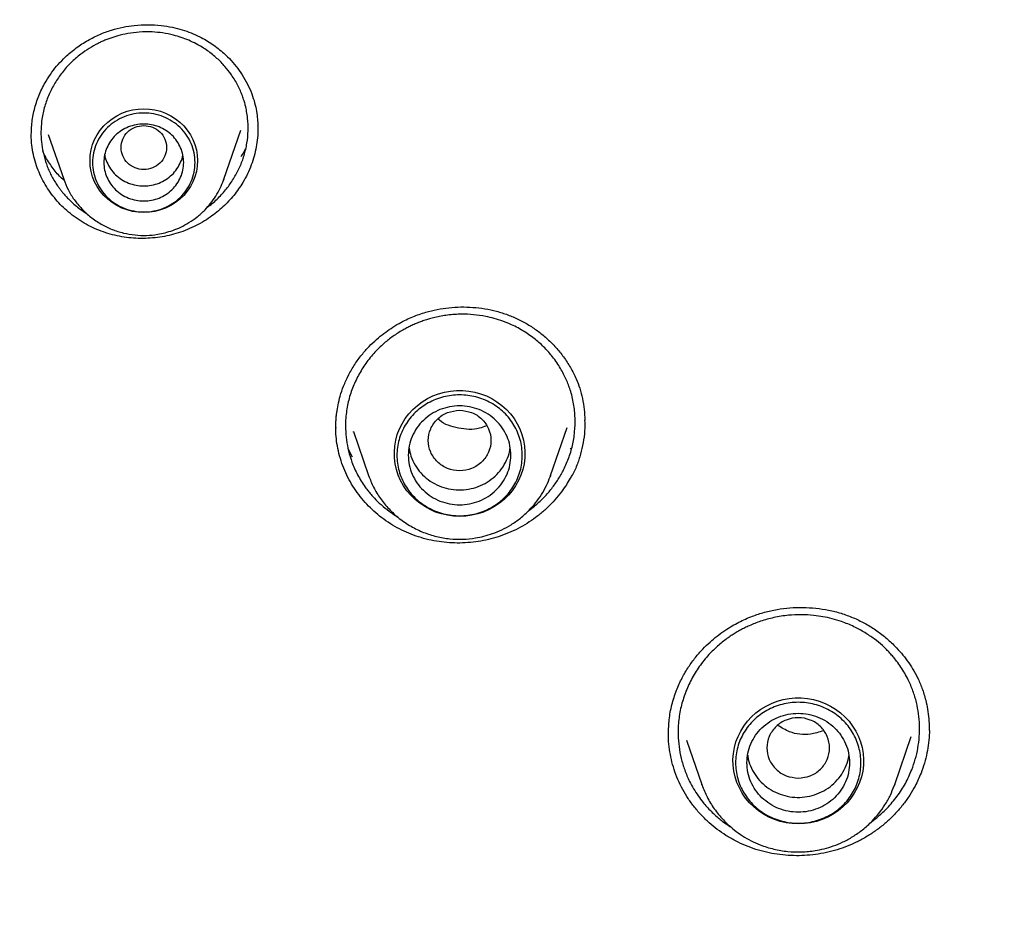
# Model space of a CAD drawing. Header units: millimetres. Extents: x 8 to 866, y 12 to 2084.
# Tile 74 of 98: x 385 to 402, y 1917 to 1933. Entities that reach past the tile are written whole.
import ezdxf

# ---------------------------------------------------------------- set-up
doc = ezdxf.new("R2010")
doc.units = ezdxf.units.MM

msp = doc.modelspace()

# ---------------------------------------------------------------- linework, layer by layer
at = {"color": 7, "linetype": 'Continuous', "lineweight": 30}
for p, q in [((385.036, 1930.992), (385.306, 1930.209)), ((388.116, 1930.209), (388.414, 1931.072)), ((385.308, 1930.203), (385.306, 1930.209)), ((388.109, 1930.191), (388.116, 1930.209)), ((390.268, 1926.697), (390.306, 1926.782)), ((390.39, 1925.785), (390.655, 1925.015)), ((390.393, 1925.778), (390.39, 1925.785)), ((393.849, 1925.015), (394.14, 1925.859)), ((390.374, 1925.335), (390.296, 1925.485)), ((394.205, 1925.497), (394.194, 1925.477)), ((393.84, 1924.993), (393.849, 1925.015)), ((394.223, 1925.023), (394.223, 1925.004)), ((399.886, 1919.597), (400.177, 1920.439)), ((400.491, 1920.584), (400.49, 1920.554)), ((396.231, 1920.377), (396.501, 1919.597)), ((396.501, 1919.597), (396.505, 1919.586)), ((396.504, 1919.587), (396.501, 1919.597)), ((399.876, 1919.573), (399.886, 1919.597)), ((399.886, 1919.597), (399.878, 1919.574))]:
    msp.add_line(p, q, dxfattribs=at)
at = {"color": 7, "linetype": 'Continuous', "lineweight": 30, "flags": 128}
for points in [[(386.711, 1929.626), (386.613, 1929.631), (386.515, 1929.646), (386.42, 1929.671), (386.327, 1929.705), (386.239, 1929.748), (386.157, 1929.8), (386.08, 1929.86), (386.01, 1929.927), (385.948, 1930.001), (385.894, 1930.081), (385.849, 1930.166), (385.814, 1930.255), (385.788, 1930.347), (385.773, 1930.441), (385.768, 1930.536), (385.773, 1930.631), (385.788, 1930.725), (385.814, 1930.817), (385.849, 1930.906), (385.894, 1930.991), (385.948, 1931.07), (386.01, 1931.144), (386.08, 1931.212), (386.157, 1931.272), (386.239, 1931.323), (386.327, 1931.367), (386.42, 1931.401), (386.515, 1931.425), (386.613, 1931.44), (386.711, 1931.445), (386.81, 1931.44), (386.907, 1931.425), (387.003, 1931.401), (387.095, 1931.367), (387.183, 1931.323), (387.266, 1931.272), (387.343, 1931.212), (387.413, 1931.144), (387.475, 1931.07), (387.529, 1930.991), (387.573, 1930.906), (387.609, 1930.817), (387.634, 1930.725), (387.65, 1930.631), (387.655, 1930.536), (387.65, 1930.441), (387.634, 1930.347), (387.609, 1930.255), (387.573, 1930.166), (387.529, 1930.081), (387.475, 1930.001), (387.413, 1929.927), (387.343, 1929.86), (387.266, 1929.8), (387.183, 1929.748), (387.095, 1929.705), (387.003, 1929.671), (386.907, 1929.646), (386.81, 1929.631), (386.711, 1929.626)], [(388.116, 1930.209), (388.112, 1930.196), (388.11, 1930.191)], [(392.252, 1924.299), (392.145, 1924.303), (392.039, 1924.318), (391.934, 1924.342), (391.832, 1924.375), (391.734, 1924.418), (391.641, 1924.469), (391.553, 1924.528), (391.471, 1924.595), (391.396, 1924.669), (391.329, 1924.749), (391.269, 1924.836), (391.218, 1924.927), (391.177, 1925.022), (391.144, 1925.121), (391.122, 1925.222), (391.109, 1925.325), (391.107, 1925.428), (391.114, 1925.532), (391.132, 1925.634), (391.159, 1925.734), (391.196, 1925.831), (391.243, 1925.924), (391.298, 1926.013), (391.361, 1926.097), (391.433, 1926.174), (391.511, 1926.244), (391.596, 1926.308), (391.687, 1926.363), (391.783, 1926.41), (391.883, 1926.447), (391.986, 1926.476), (392.092, 1926.496), (392.198, 1926.505), (392.306, 1926.505), (392.413, 1926.496), (392.518, 1926.476), (392.621, 1926.447), (392.721, 1926.41), (392.817, 1926.363), (392.908, 1926.308), (392.993, 1926.244), (393.072, 1926.174), (393.143, 1926.097), (393.207, 1926.013), (393.262, 1925.924), (393.308, 1925.831), (393.345, 1925.734), (393.372, 1925.634), (393.39, 1925.532), (393.397, 1925.428), (393.395, 1925.325), (393.382, 1925.222), (393.36, 1925.121), (393.328, 1925.022), (393.286, 1924.927), (393.235, 1924.836), (393.176, 1924.749), (393.108, 1924.669), (393.033, 1924.595), (392.951, 1924.528), (392.863, 1924.469), (392.77, 1924.418), (392.672, 1924.375), (392.57, 1924.342), (392.466, 1924.318), (392.359, 1924.303), (392.252, 1924.299)], [(393.849, 1925.015), (393.844, 1925.002), (393.841, 1924.993)], [(398.193, 1918.908), (398.086, 1918.913), (397.98, 1918.927), (397.875, 1918.951), (397.774, 1918.985), (397.676, 1919.027), (397.582, 1919.078), (397.494, 1919.137), (397.412, 1919.204), (397.337, 1919.278), (397.27, 1919.359), (397.21, 1919.445), (397.16, 1919.536), (397.118, 1919.632), (397.086, 1919.73), (397.063, 1919.831), (397.051, 1919.934), (397.048, 1920.038), (397.056, 1920.141), (397.073, 1920.243), (397.101, 1920.343), (397.138, 1920.44), (397.184, 1920.534), (397.239, 1920.622), (397.303, 1920.706), (397.374, 1920.783), (397.452, 1920.854), (397.538, 1920.917), (397.628, 1920.972), (397.724, 1921.019), (397.824, 1921.057), (397.927, 1921.086), (398.033, 1921.105), (398.14, 1921.115), (398.247, 1921.115), (398.354, 1921.105), (398.46, 1921.086), (398.563, 1921.057), (398.663, 1921.019), (398.758, 1920.972), (398.849, 1920.917), (398.934, 1920.854), (399.013, 1920.783), (399.084, 1920.706), (399.148, 1920.622), (399.203, 1920.534), (399.249, 1920.44), (399.286, 1920.343), (399.314, 1920.243), (399.331, 1920.141), (399.339, 1920.038), (399.336, 1919.934), (399.324, 1919.831), (399.301, 1919.73), (399.269, 1919.632), (399.227, 1919.536), (399.176, 1919.445), (399.117, 1919.359), (399.049, 1919.278), (398.974, 1919.204), (398.893, 1919.137), (398.804, 1919.078), (398.711, 1919.027), (398.613, 1918.985), (398.511, 1918.951), (398.407, 1918.927), (398.301, 1918.913), (398.193, 1918.908)]]:
    msp.add_lwpolyline(points, dxfattribs=at)
at = {"color": 7, "linetype": 'Continuous', "lineweight": 30}
for points, knots in [([(421.569, 1969.029), (421.259, 1969.028), (420.649, 1969.025), (419.746, 1969.002), (418.871, 1968.967), (418.023, 1968.92), (417.203, 1968.862), (416.41, 1968.795), (415.62, 1968.717), (414.835, 1968.628), (414.058, 1968.529), (413.315, 1968.424), (412.605, 1968.314), (411.928, 1968.2), (411.284, 1968.085), (410.673, 1967.968), (410.094, 1967.851), (409.549, 1967.734), (409.039, 1967.62), (408.564, 1967.51), (408.12, 1967.403), (407.694, 1967.296), (407, 1967.117), (406.031, 1966.851), (404.788, 1966.478), (403.541, 1966.072), (402.291, 1965.632), (401.04, 1965.158), (399.788, 1964.649), (398.649, 1964.152), (397.622, 1963.679), (396.706, 1963.236), (395.792, 1962.773), (394.879, 1962.289), (393.973, 1961.786), (393.102, 1961.281), (392.277, 1960.783), (391.504, 1960.298), (390.766, 1959.817), (390.062, 1959.343), (389.426, 1958.9), (388.853, 1958.489), (388.331, 1958.106), (387.81, 1957.713), (387.28, 1957.304), (386.74, 1956.876), (386.155, 1956.4), (385.527, 1955.873), (384.855, 1955.291), (384.177, 1954.684), (383.433, 1953.994), (382.63, 1953.22), (381.776, 1952.357), (380.936, 1951.469), (380.111, 1950.555), (379.305, 1949.62), (378.517, 1948.661), (377.746, 1947.676), (376.988, 1946.659), (376.329, 1945.728), (375.763, 1944.892), (375.284, 1944.16), (374.815, 1943.416), (374.363, 1942.671), (373.934, 1941.937), (373.548, 1941.251), (373.202, 1940.615), (372.891, 1940.026), (372.649, 1939.551), (372.467, 1939.187), (372.34, 1938.93), (372.217, 1938.677), (372.1, 1938.431), (371.997, 1938.213), (371.909, 1938.027), (371.838, 1937.874), (371.777, 1937.739), (371.724, 1937.624), (371.68, 1937.527), (371.64, 1937.439), (371.593, 1937.333), (371.532, 1937.196), (371.456, 1937.024), (371.371, 1936.829), (371.271, 1936.598), (371.156, 1936.328), (371.025, 1936.015), (370.885, 1935.673), (370.735, 1935.301), (370.577, 1934.899), (370.391, 1934.413), (370.182, 1933.847), (369.957, 1933.211), (369.738, 1932.567), (369.527, 1931.919), (369.324, 1931.268), (369.13, 1930.613), (368.945, 1929.955), (368.733, 1929.161), (368.501, 1928.229), (368.258, 1927.156), (368.039, 1926.078), (367.844, 1925), (367.674, 1923.933), (367.529, 1922.881), (367.409, 1921.845), (367.31, 1920.819), (367.261, 1920.137), (367.237, 1919.798)], [0, 0, 0, 0, 0.011326, 0.022328, 0.033005, 0.043359, 0.053389, 0.063094, 0.072476, 0.082421, 0.091975, 0.101136, 0.109906, 0.118283, 0.126268, 0.133861, 0.141062, 0.147871, 0.154287, 0.160208, 0.16575, 0.171024, 0.176305, 0.192006, 0.207877, 0.223917, 0.240128, 0.256509, 0.273069, 0.289822, 0.302202, 0.314686, 0.327273, 0.339963, 0.352757, 0.365482, 0.377097, 0.38833, 0.39918, 0.409649, 0.419735, 0.427848, 0.435727, 0.443746, 0.452017, 0.460538, 0.46931, 0.479971, 0.49098, 0.502318, 0.513779, 0.528734, 0.543804, 0.558988, 0.574289, 0.589712, 0.60507, 0.62066, 0.636481, 0.652534, 0.663364, 0.674298, 0.685335, 0.696364, 0.707012, 0.717246, 0.725911, 0.734256, 0.742281, 0.745953, 0.749554, 0.753084, 0.756543, 0.759789, 0.762173, 0.764291, 0.766143, 0.767729, 0.76905, 0.770153, 0.771389, 0.773421, 0.775809, 0.778477, 0.781421, 0.785286, 0.789542, 0.794189, 0.799228, 0.804659, 0.810481, 0.818855, 0.827398, 0.835955, 0.844526, 0.85311, 0.861707, 0.870318, 0.878942, 0.892768, 0.906628, 0.920523, 0.934377, 0.94805, 0.961301, 0.974375, 0.987275, 1, 1, 1, 1]), ([(370.402, 1920.189), (370.414, 1920.251), (370.465, 1920.53), (370.564, 1921.025), (370.701, 1921.672), (370.847, 1922.318), (371.002, 1922.962), (371.166, 1923.603), (371.339, 1924.243), (371.52, 1924.88), (371.71, 1925.515), (371.909, 1926.147), (372.116, 1926.777), (372.332, 1927.404), (372.557, 1928.028), (372.79, 1928.65), (373.031, 1929.268), (373.281, 1929.883), (373.54, 1930.495), (373.806, 1931.104), (374.081, 1931.709), (374.365, 1932.311), (374.656, 1932.909), (374.956, 1933.503), (375.264, 1934.094), (375.58, 1934.68), (375.903, 1935.263), (376.235, 1935.841), (376.575, 1936.415), (376.923, 1936.984), (377.278, 1937.549), (377.641, 1938.11), (378.011, 1938.666), (378.39, 1939.217), (378.775, 1939.763), (379.169, 1940.305), (379.569, 1940.841), (379.977, 1941.372), (380.392, 1941.898), (380.814, 1942.419), (381.244, 1942.934), (381.68, 1943.444), (382.123, 1943.948), (382.574, 1944.446), (383.031, 1944.939), (383.494, 1945.426), (383.964, 1945.906), (384.441, 1946.381), (384.925, 1946.85), (385.414, 1947.313), (385.91, 1947.769), (386.412, 1948.219), (386.921, 1948.662), (387.435, 1949.099), (387.955, 1949.53), (388.481, 1949.954), (389.013, 1950.371), (389.551, 1950.781), (390.094, 1951.185), (390.642, 1951.581), (391.196, 1951.971), (391.755, 1952.353), (392.32, 1952.728), (392.889, 1953.096), (393.464, 1953.457), (394.043, 1953.811), (394.627, 1954.157), (395.216, 1954.495), (395.809, 1954.826), (396.407, 1955.15), (397.01, 1955.466), (397.616, 1955.774), (398.227, 1956.075), (398.842, 1956.367), (399.46, 1956.652), (400.083, 1956.929), (400.709, 1957.198), (401.339, 1957.459), (401.973, 1957.712), (402.61, 1957.957), (403.25, 1958.194), (403.893, 1958.423), (404.54, 1958.644), (405.189, 1958.856), (405.841, 1959.06), (406.496, 1959.256), (407.154, 1959.443), (407.814, 1959.622), (408.476, 1959.792), (409.141, 1959.955), (409.808, 1960.108), (410.477, 1960.253), (411.148, 1960.39), (411.821, 1960.518), (412.495, 1960.638), (413.171, 1960.749), (413.849, 1960.851), (414.528, 1960.945), (415.208, 1961.03), (415.889, 1961.107), (416.571, 1961.175), (417.254, 1961.234), (417.938, 1961.284), (418.622, 1961.326), (419.307, 1961.359), (419.992, 1961.384), (420.678, 1961.399), (421.363, 1961.406), (422.049, 1961.404), (422.735, 1961.394), (423.42, 1961.375), (424.105, 1961.347), (424.79, 1961.31), (425.474, 1961.265), (426.158, 1961.211), (426.84, 1961.148), (427.522, 1961.077), (428.203, 1960.997), (428.882, 1960.909), (429.561, 1960.811), (430.238, 1960.705), (430.913, 1960.591), (431.587, 1960.468), (432.259, 1960.336), (432.929, 1960.196), (433.597, 1960.048), (434.263, 1959.891), (434.927, 1959.725), (435.589, 1959.551), (436.248, 1959.369), (436.904, 1959.178), (437.558, 1958.979), (438.209, 1958.772), (438.857, 1958.556), (439.503, 1958.332), (440.145, 1958.1), (440.784, 1957.86), (441.419, 1957.612), (442.051, 1957.356), (442.68, 1957.091), (443.305, 1956.819), (443.926, 1956.539), (444.543, 1956.251), (445.156, 1955.955), (445.765, 1955.652), (446.37, 1955.34), (446.97, 1955.021), (447.566, 1954.695), (448.158, 1954.361), (448.745, 1954.019), (449.327, 1953.67), (449.905, 1953.313), (450.477, 1952.95), (451.045, 1952.579), (451.607, 1952.201), (452.164, 1951.815), (452.716, 1951.423), (453.262, 1951.024), (453.803, 1950.618), (454.338, 1950.205), (454.868, 1949.785), (455.392, 1949.358), (455.909, 1948.925), (456.421, 1948.485), (456.927, 1948.039), (457.427, 1947.587), (457.92, 1947.128), (458.407, 1946.663), (458.888, 1946.192), (459.362, 1945.715), (459.83, 1945.231), (460.291, 1944.742), (460.745, 1944.247), (461.193, 1943.746), (461.633, 1943.24), (462.067, 1942.728), (462.493, 1942.211), (462.913, 1941.688), (463.325, 1941.16), (463.73, 1940.627), (464.127, 1940.089), (464.517, 1939.545), (464.9, 1938.997), (465.275, 1938.444), (465.643, 1937.886), (466.003, 1937.324), (466.355, 1936.757), (466.699, 1936.186), (467.036, 1935.61), (467.365, 1935.03), (467.685, 1934.446), (467.998, 1933.858), (468.303, 1933.266), (468.599, 1932.67), (468.887, 1932.071), (469.167, 1931.467), (469.439, 1930.861), (469.702, 1930.251), (469.957, 1929.637), (470.204, 1929.021), (470.442, 1928.401), (470.672, 1927.779), (470.893, 1927.153), (471.105, 1926.525), (471.309, 1925.894), (471.505, 1925.261), (471.691, 1924.625), (471.869, 1923.987), (472.038, 1923.347), (472.198, 1922.704), (472.35, 1922.06), (472.493, 1921.414), (472.626, 1920.766), (472.717, 1920.299), (472.762, 1920.049), (472.768, 1920.015)], [0, 0, 0, 0, 0.001359, 0.006089, 0.01082, 0.01555, 0.02028, 0.02501, 0.029741, 0.034471, 0.039201, 0.043931, 0.048662, 0.053392, 0.058122, 0.062852, 0.067582, 0.072312, 0.077042, 0.081772, 0.086502, 0.091232, 0.095963, 0.100693, 0.105423, 0.110152, 0.114882, 0.119612, 0.124342, 0.129072, 0.133802, 0.138532, 0.143262, 0.147992, 0.152721, 0.157451, 0.162181, 0.166911, 0.17164, 0.17637, 0.1811, 0.185829, 0.190559, 0.195289, 0.200018, 0.204748, 0.209477, 0.214207, 0.218936, 0.223666, 0.228395, 0.233125, 0.237854, 0.242584, 0.247313, 0.252043, 0.256772, 0.261501, 0.266231, 0.27096, 0.275689, 0.280418, 0.285148, 0.289877, 0.294606, 0.299335, 0.304065, 0.308794, 0.313523, 0.318252, 0.322981, 0.32771, 0.332439, 0.337169, 0.341898, 0.346627, 0.351356, 0.356085, 0.360814, 0.365543, 0.370272, 0.375001, 0.37973, 0.384459, 0.389188, 0.393917, 0.398646, 0.403375, 0.408103, 0.412832, 0.417561, 0.42229, 0.427019, 0.431748, 0.436477, 0.441206, 0.445935, 0.450663, 0.455392, 0.460121, 0.46485, 0.469579, 0.474308, 0.479037, 0.483765, 0.488494, 0.493223, 0.497952, 0.502681, 0.50741, 0.512138, 0.516867, 0.521596, 0.526325, 0.531054, 0.535783, 0.540512, 0.54524, 0.549969, 0.554698, 0.559427, 0.564156, 0.568885, 0.573614, 0.578342, 0.583071, 0.5878, 0.592529, 0.597258, 0.601987, 0.606716, 0.611445, 0.616174, 0.620903, 0.625632, 0.63036, 0.635089, 0.639818, 0.644547, 0.649276, 0.654005, 0.658734, 0.663464, 0.668193, 0.672922, 0.677651, 0.68238, 0.687109, 0.691838, 0.696567, 0.701296, 0.706025, 0.710755, 0.715484, 0.720213, 0.724942, 0.729671, 0.734401, 0.73913, 0.743859, 0.748589, 0.753318, 0.758047, 0.762777, 0.767506, 0.772235, 0.776965, 0.781694, 0.786424, 0.791153, 0.795883, 0.800612, 0.805342, 0.810071, 0.814801, 0.819531, 0.82426, 0.82899, 0.833719, 0.838449, 0.843179, 0.847909, 0.852638, 0.857368, 0.862098, 0.866828, 0.871557, 0.876287, 0.881017, 0.885747, 0.890477, 0.895207, 0.899937, 0.904667, 0.909397, 0.914127, 0.918857, 0.923587, 0.928317, 0.933047, 0.937777, 0.942507, 0.947237, 0.951967, 0.956697, 0.961428, 0.966158, 0.970888, 0.975618, 0.980348, 0.985079, 0.989809, 0.994539, 0.999269, 1, 1, 1, 1]), ([(385.428, 1947.324), (385.162, 1947.073), (384.517, 1946.464), (383.741, 1945.665), (383.211, 1945.101), (383.022, 1944.895), (382.969, 1944.838), (382.917, 1944.782), (382.865, 1944.725), (382.814, 1944.668), (382.762, 1944.611), (382.709, 1944.553), (382.644, 1944.481), (382.547, 1944.373), (382.404, 1944.213), (382.21, 1943.994), (381.972, 1943.72), (381.69, 1943.392), (381.36, 1943), (380.982, 1942.542), (380.558, 1942.014), (380.095, 1941.42), (379.595, 1940.757), (379.062, 1940.025), (378.626, 1939.403), (378.321, 1938.953), (378.152, 1938.701), (378.01, 1938.486), (377.871, 1938.273), (377.734, 1938.062), (377.6, 1937.853), (377.394, 1937.528), (377.124, 1937.092), (376.742, 1936.459), (376.336, 1935.76), (375.914, 1935.002), (375.608, 1934.431), (375.403, 1934.036), (375.285, 1933.808), (375.172, 1933.584), (375.062, 1933.366), (374.956, 1933.151), (374.854, 1932.942), (374.498, 1932.206), (373.917, 1930.929), (373.168, 1929.085), (372.496, 1927.215), (371.926, 1925.396), (371.448, 1923.634), (371.067, 1922.003), (370.841, 1920.865), (370.727, 1920.23), (370.693, 1920.032), (370.659, 1919.834), (370.626, 1919.636), (370.594, 1919.438), (370.539, 1919.088), (370.461, 1918.564), (370.364, 1917.845), (370.271, 1917.06), (370.186, 1916.209), (370.12, 1915.407), (370.071, 1914.667), (370.037, 1914.003), (370.011, 1913.31), (369.994, 1912.58), (369.989, 1911.817), (369.997, 1910.996), (370.02, 1910.157), (370.058, 1909.323), (370.106, 1908.548), (370.162, 1907.833), (370.225, 1907.158), (370.292, 1906.528), (370.346, 1906.076), (370.38, 1905.803), (370.395, 1905.686), (370.41, 1905.573), (370.425, 1905.463), (370.44, 1905.356), (370.454, 1905.253), (370.553, 1904.549), (370.766, 1903.24), (371.155, 1901.331), (371.625, 1899.423), (372.154, 1897.595), (372.738, 1895.851), (373.179, 1894.638), (373.45, 1893.987), (373.494, 1893.884)], [0, 0, 0, 0, 0.018599, 0.04507, 0.056717, 0.058025, 0.059332, 0.060639, 0.061947, 0.063254, 0.064561, 0.065869, 0.067269, 0.0695, 0.073274, 0.078244, 0.084411, 0.091774, 0.100334, 0.110561, 0.122095, 0.134937, 0.149086, 0.164542, 0.181306, 0.187969, 0.192424, 0.196826, 0.201176, 0.205475, 0.209723, 0.213919, 0.225194, 0.236079, 0.251832, 0.266693, 0.280661, 0.285164, 0.289565, 0.293866, 0.298065, 0.302163, 0.30616, 0.310056, 0.344243, 0.378429, 0.412614, 0.446799, 0.476883, 0.506965, 0.533438, 0.536905, 0.540371, 0.543838, 0.547305, 0.550771, 0.554238, 0.565647, 0.578178, 0.59183, 0.606602, 0.622496, 0.63351, 0.645005, 0.656981, 0.669437, 0.682878, 0.696522, 0.711963, 0.726388, 0.739797, 0.75219, 0.763567, 0.774909, 0.785022, 0.787123, 0.789162, 0.79114, 0.793055, 0.794908, 0.7967, 0.798429, 0.831748, 0.865347, 0.899227, 0.933388, 0.963682, 0.994194, 1, 1, 1, 1]), ([(384.996, 1931.932), (385.029, 1931.983), (385.094, 1932.085), (385.208, 1932.225), (385.349, 1932.37), (385.521, 1932.514), (385.725, 1932.647), (385.933, 1932.751), (386.141, 1932.829), (386.344, 1932.881), (386.56, 1932.914), (386.783, 1932.925), (387.007, 1932.911), (387.206, 1932.879), (387.383, 1932.834), (387.543, 1932.778), (387.721, 1932.699), (387.918, 1932.583), (388.099, 1932.439), (388.246, 1932.293), (388.362, 1932.153), (388.466, 1932), (388.553, 1931.838), (388.621, 1931.673), (388.668, 1931.516), (388.695, 1931.37), (388.71, 1931.237), (388.712, 1931.153), (388.713, 1931.114)], [0, 0, 0, 0, 0.036265, 0.071363, 0.105365, 0.154388, 0.201139, 0.245682, 0.288075, 0.328326, 0.366308, 0.413441, 0.456576, 0.495684, 0.530746, 0.562809, 0.595326, 0.645544, 0.697708, 0.733558, 0.770205, 0.807589, 0.845645, 0.882464, 0.916164, 0.946967, 0.974916, 1, 1, 1, 1]), ([(388.298, 1930.238), (388.333, 1930.3), (388.402, 1930.426), (388.476, 1930.628), (388.525, 1930.841), (388.546, 1931.061), (388.537, 1931.286), (388.506, 1931.462), (388.47, 1931.59), (388.441, 1931.674), (388.406, 1931.763), (388.362, 1931.854), (388.31, 1931.949), (388.236, 1932.063), (388.134, 1932.193), (387.995, 1932.336), (387.828, 1932.47), (387.659, 1932.573), (387.502, 1932.648), (387.368, 1932.698), (387.216, 1932.743), (387.046, 1932.777), (386.845, 1932.797), (386.64, 1932.795), (386.439, 1932.769), (386.289, 1932.736), (386.184, 1932.704), (386.114, 1932.68), (386.044, 1932.654), (385.977, 1932.625), (385.878, 1932.578), (385.752, 1932.507), (385.589, 1932.394), (385.427, 1932.254), (385.273, 1932.083), (385.191, 1931.957), (385.151, 1931.895)], [0, 0, 0, 0, 0.038268, 0.077292, 0.117073, 0.15761, 0.198902, 0.240946, 0.256243, 0.27269, 0.290287, 0.309032, 0.328923, 0.349959, 0.383648, 0.419898, 0.458703, 0.500052, 0.526528, 0.551972, 0.576387, 0.611075, 0.643462, 0.683063, 0.718599, 0.750081, 0.76316, 0.776176, 0.789129, 0.80202, 0.81485, 0.846645, 0.878061, 0.919355, 0.959998, 1, 1, 1, 1]), ([(384.736, 1930.965), (384.739, 1931.049), (384.744, 1931.216), (384.795, 1931.463), (384.874, 1931.705), (384.955, 1931.856), (384.996, 1931.932)], [0, 0, 0, 0, 0.249792, 0.50007, 0.750224, 1, 1, 1, 1]), ([(385.151, 1931.895), (385.116, 1931.831), (385.044, 1931.7), (384.968, 1931.488), (384.923, 1931.282), (384.905, 1931.088), (384.908, 1930.908), (384.932, 1930.726), (384.969, 1930.575), (385.009, 1930.456), (385.045, 1930.367), (385.087, 1930.279), (385.135, 1930.193), (385.181, 1930.119), (385.224, 1930.059), (385.26, 1930.011), (385.303, 1929.958), (385.358, 1929.896), (385.427, 1929.827), (385.507, 1929.755), (385.599, 1929.684), (385.668, 1929.635), (385.709, 1929.612), (385.713, 1929.609)], [0, 0, 0, 0, 0.082612, 0.167812, 0.255625, 0.323239, 0.392351, 0.462972, 0.535115, 0.571774, 0.608818, 0.646248, 0.684066, 0.722274, 0.747047, 0.76842, 0.791671, 0.825594, 0.862861, 0.903477, 0.947447, 0.994776, 1, 1, 1, 1]), ([(386.711, 1931.152), (386.659, 1931.146), (386.554, 1931.134), (386.421, 1931.046), (386.333, 1930.918), (386.301, 1930.766), (386.333, 1930.615), (386.421, 1930.487), (386.554, 1930.402), (386.711, 1930.371), (386.868, 1930.402), (387.002, 1930.487), (387.09, 1930.615), (387.122, 1930.766), (387.09, 1930.918), (387.002, 1931.046), (386.868, 1931.134), (386.764, 1931.146), (386.711, 1931.152)], [0, 0, 0, 0, 0.0625, 0.125, 0.1875, 0.25, 0.3125, 0.375, 0.4375, 0.5, 0.5625, 0.625, 0.6875, 0.75, 0.8125, 0.875, 0.9375, 1, 1, 1, 1]), ([(388.709, 1931.154), (388.712, 1931.134), (388.715, 1931.113), (388.713, 1931.093), (388.713, 1931.092)], [0, 0, 0, 0, 0.972208, 1, 1, 1, 1]), ([(384.737, 1930.975), (384.736, 1930.978), (384.736, 1930.982), (384.736, 1930.987), (384.736, 1930.987)], [0, 0, 0, 0, 0.863186, 1, 1, 1, 1]), ([(388.449, 1930.154), (388.424, 1930.116), (388.376, 1930.038), (388.291, 1929.927), (388.2, 1929.822), (388.1, 1929.723), (387.993, 1929.63), (387.873, 1929.54), (387.74, 1929.455), (387.592, 1929.377), (387.437, 1929.309), (387.277, 1929.255), (387.115, 1929.214), (386.95, 1929.187), (386.782, 1929.172), (386.614, 1929.171), (386.448, 1929.183), (386.284, 1929.208), (386.122, 1929.247), (385.963, 1929.298), (385.811, 1929.362), (385.663, 1929.439), (385.523, 1929.529), (385.392, 1929.63), (385.273, 1929.739), (385.165, 1929.856), (385.067, 1929.982), (384.979, 1930.117), (384.904, 1930.259), (384.84, 1930.409), (384.791, 1930.565), (384.757, 1930.724), (384.739, 1930.863), (384.737, 1930.947), (384.737, 1930.98)], [0, 0, 0, 0, 0.027298, 0.054738, 0.082105, 0.109472, 0.137412, 0.165352, 0.197381, 0.22941, 0.262369, 0.295329, 0.327315, 0.359302, 0.392224, 0.425146, 0.457105, 0.489064, 0.521916, 0.554768, 0.58728, 0.619791, 0.653301, 0.686813, 0.718568, 0.750323, 0.782943, 0.815563, 0.848289, 0.881014, 0.914757, 0.948502, 0.980185, 1, 1, 1, 1]), ([(388.714, 1931.11), (388.714, 1931.105), (388.717, 1931.047), (388.708, 1930.935), (388.687, 1930.775), (388.65, 1930.616), (388.598, 1930.458), (388.533, 1930.303), (388.477, 1930.204), (388.449, 1930.154)], [0, 0, 0, 0, 0.014555, 0.175829, 0.337104, 0.500289, 0.663471, 0.831738, 1, 1, 1, 1]), ([(385.308, 1930.193), (385.282, 1930.217), (385.2, 1930.292), (385.085, 1930.444), (384.987, 1930.593), (384.949, 1930.686), (384.94, 1930.705)], [0, 0, 0, 0, 0.162074, 0.522232, 0.898349, 1, 1, 1, 1]), ([(386.025, 1930.635), (386.025, 1930.635), (386.029, 1930.591), (386.062, 1930.507), (386.125, 1930.389), (386.213, 1930.287), (386.32, 1930.202), (386.442, 1930.14), (386.574, 1930.1), (386.665, 1930.095), (386.711, 1930.092)], [0, 0, 0, 0, 0.000201, 0.14303, 0.285858, 0.428687, 0.571515, 0.714343, 0.857172, 1, 1, 1, 1]), ([(386.711, 1930.092), (386.757, 1930.095), (386.849, 1930.1), (386.981, 1930.14), (387.103, 1930.202), (387.209, 1930.287), (387.298, 1930.389), (387.36, 1930.507), (387.393, 1930.591), (387.398, 1930.635), (387.398, 1930.635)], [0, 0, 0, 0, 0.142828, 0.285657, 0.428485, 0.571313, 0.714142, 0.85697, 0.999799, 1, 1, 1, 1]), ([(388.502, 1930.764), (388.491, 1930.739), (388.465, 1930.684), (388.431, 1930.631), (388.413, 1930.602)], [0, 0, 0, 0, 0.454664, 1, 1, 1, 1]), ([(385.306, 1930.209), (385.33, 1930.148), (385.38, 1930.023), (385.487, 1929.85), (385.62, 1929.688), (385.778, 1929.543), (385.957, 1929.421), (386.151, 1929.327), (386.352, 1929.263), (386.556, 1929.228), (386.759, 1929.221), (386.935, 1929.239), (387.088, 1929.271), (387.223, 1929.312), (387.364, 1929.37), (387.509, 1929.448), (387.653, 1929.549), (387.779, 1929.664), (387.888, 1929.786), (387.977, 1929.913), (388.054, 1930.048), (388.091, 1930.145), (388.109, 1930.191)], [0, 0, 0, 0, 0.054182, 0.109936, 0.16741, 0.226803, 0.287166, 0.346282, 0.404103, 0.460644, 0.51592, 0.569944, 0.605799, 0.644382, 0.686143, 0.731123, 0.779365, 0.830904, 0.871752, 0.914481, 0.959092, 1, 1, 1, 1]), ([(387.826, 1929.72), (387.84, 1929.73), (387.917, 1929.782), (388.037, 1929.897), (388.183, 1930.059), (388.26, 1930.179), (388.298, 1930.238)], [0, 0, 0, 0, 0.071995, 0.390255, 0.69959, 1, 1, 1, 1]), ([(390.301, 1926.772), (390.337, 1926.837), (390.407, 1926.962), (390.531, 1927.13), (390.66, 1927.276), (390.791, 1927.401), (390.92, 1927.506), (391.051, 1927.599), (391.182, 1927.679), (391.31, 1927.745), (391.429, 1927.798), (391.543, 1927.842), (391.685, 1927.888), (391.859, 1927.93), (392.065, 1927.961), (392.275, 1927.973), (392.486, 1927.967), (392.695, 1927.942), (392.9, 1927.898), (393.098, 1927.836), (393.289, 1927.755), (393.469, 1927.657), (393.639, 1927.541), (393.798, 1927.409), (393.945, 1927.261), (394.08, 1927.095), (394.2, 1926.91), (394.294, 1926.725), (394.363, 1926.542), (394.41, 1926.361), (394.441, 1926.175), (394.446, 1926.048), (394.448, 1925.987)], [0, 0, 0, 0, 0.03921, 0.075698, 0.109566, 0.140872, 0.169653, 0.195928, 0.224166, 0.248823, 0.270102, 0.29076, 0.311642, 0.346816, 0.382483, 0.418633, 0.454892, 0.491118, 0.527288, 0.563385, 0.59941, 0.635491, 0.671685, 0.707982, 0.74511, 0.783462, 0.822961, 0.86354, 0.895486, 0.929582, 0.965924, 1, 1, 1, 1]), ([(394.068, 1925.098), (394.101, 1925.169), (394.169, 1925.312), (394.236, 1925.541), (394.276, 1925.78), (394.283, 1926.026), (394.257, 1926.274), (394.21, 1926.468), (394.161, 1926.608), (394.123, 1926.7), (394.077, 1926.796), (394.022, 1926.896), (393.957, 1926.997), (393.867, 1927.119), (393.745, 1927.258), (393.58, 1927.407), (393.386, 1927.545), (393.192, 1927.649), (393.013, 1927.721), (392.862, 1927.77), (392.69, 1927.81), (392.5, 1927.838), (392.275, 1927.847), (392.048, 1927.832), (391.826, 1927.792), (391.662, 1927.745), (391.548, 1927.704), (391.471, 1927.673), (391.397, 1927.639), (391.324, 1927.603), (391.218, 1927.545), (391.083, 1927.459), (390.911, 1927.324), (390.742, 1927.158), (390.584, 1926.96), (390.502, 1926.815), (390.461, 1926.743)], [0, 0, 0, 0, 0.038285, 0.077328, 0.117128, 0.157683, 0.198993, 0.241054, 0.256446, 0.27297, 0.290623, 0.309406, 0.329315, 0.350351, 0.384003, 0.420177, 0.458866, 0.500063, 0.526431, 0.551789, 0.576138, 0.610765, 0.643133, 0.682775, 0.718424, 0.750088, 0.763136, 0.776124, 0.789053, 0.801924, 0.814737, 0.846504, 0.877913, 0.919228, 0.95992, 1, 1, 1, 1]), ([(390.08, 1925.824), (390.08, 1925.837), (390.079, 1925.869), (390.081, 1925.932), (390.086, 1926.017), (390.097, 1926.127), (390.119, 1926.261), (390.157, 1926.415), (390.215, 1926.591), (390.271, 1926.709), (390.301, 1926.772)], [0, 0, 0, 0, 0.041595, 0.106833, 0.195959, 0.309067, 0.446155, 0.607127, 0.791805, 1, 1, 1, 1]), ([(390.461, 1926.743), (390.426, 1926.669), (390.355, 1926.518), (390.287, 1926.276), (390.253, 1926.046), (390.248, 1925.831), (390.263, 1925.637), (390.301, 1925.441), (390.364, 1925.236), (390.459, 1925.022), (390.555, 1924.868), (390.621, 1924.777), (390.647, 1924.745), (390.671, 1924.714), (390.698, 1924.682), (390.726, 1924.65), (390.783, 1924.589), (390.877, 1924.498), (390.992, 1924.404), (391.092, 1924.335), (391.143, 1924.303), (391.166, 1924.289)], [0, 0, 0, 0, 0.0868816, 0.1754902, 0.2658456, 0.334793, 0.4047432, 0.4751413, 0.5485635, 0.6348241, 0.7253673, 0.7416294, 0.7551446, 0.7692181, 0.7838499, 0.7990404, 0.8147898, 0.8726698, 0.9370545, 0.9717005, 1, 1, 1, 1]), ([(390.084, 1925.845), (390.083, 1925.893), (390.081, 1926.01), (390.099, 1926.126), (390.11, 1926.194)], [0, 0, 0, 0, 0.41426, 1, 1, 1, 1]), ([(392.252, 1926.159), (392.18, 1926.151), (392.037, 1926.135), (391.853, 1926.013), (391.732, 1925.837), (391.687, 1925.629), (391.732, 1925.422), (391.853, 1925.245), (392.037, 1925.128), (392.252, 1925.085), (392.468, 1925.128), (392.652, 1925.245), (392.773, 1925.422), (392.817, 1925.629), (392.773, 1925.837), (392.652, 1926.013), (392.468, 1926.135), (392.324, 1926.151), (392.252, 1926.159)], [0, 0, 0, 0, 0.0625, 0.125, 0.1875, 0.25, 0.3125, 0.375, 0.4375, 0.5, 0.5625, 0.625, 0.6875, 0.75, 0.8125, 0.875, 0.9375, 1, 1, 1, 1]), ([(392.721, 1925.888), (392.681, 1925.871), (392.527, 1925.805), (392.232, 1925.838), (391.973, 1925.908), (391.882, 1926.002), (391.873, 1926.011)], [0, 0, 0, 0, 0.143749, 0.550539, 0.957998, 1, 1, 1, 1]), ([(394.445, 1925.987), (394.447, 1925.924), (394.449, 1925.792), (394.422, 1925.592), (394.378, 1925.39), (394.313, 1925.192), (394.253, 1925.067), (394.223, 1925.004)], [0, 0, 0, 0, 0.188493, 0.391895, 0.595083, 0.797815, 1, 1, 1, 1]), ([(394.223, 1925.023), (394.181, 1924.947), (394.109, 1924.819), (393.984, 1924.655), (393.864, 1924.519), (393.731, 1924.393), (393.588, 1924.277), (393.437, 1924.174), (393.278, 1924.083), (393.11, 1924.005), (392.936, 1923.941), (392.759, 1923.891), (392.579, 1923.856), (392.395, 1923.835), (392.21, 1923.829), (392.027, 1923.838), (391.845, 1923.861), (391.665, 1923.898), (391.489, 1923.951), (391.318, 1924.017), (391.154, 1924.098), (390.997, 1924.193), (390.85, 1924.3), (390.716, 1924.416), (390.593, 1924.542), (390.481, 1924.678), (390.379, 1924.824), (390.291, 1924.979), (390.217, 1925.142), (390.157, 1925.313), (390.114, 1925.486), (390.087, 1925.657), (390.081, 1925.768), (390.079, 1925.822)], [0, 0, 0, 0, 0.04632, 0.077672, 0.109023, 0.141284, 0.173545, 0.204937, 0.236329, 0.268638, 0.300947, 0.332205, 0.363464, 0.395629, 0.427795, 0.459141, 0.490486, 0.522717, 0.554947, 0.58667, 0.618393, 0.651089, 0.683786, 0.714821, 0.745856, 0.777734, 0.809611, 0.841612, 0.873612, 0.906614, 0.939617, 0.970546, 1, 1, 1, 1]), ([(391.365, 1925.496), (391.375, 1925.448), (391.395, 1925.344), (391.467, 1925.196), (391.569, 1925.056), (391.698, 1924.939), (391.848, 1924.848), (392.014, 1924.787), (392.189, 1924.759), (392.367, 1924.764), (392.54, 1924.802), (392.702, 1924.872), (392.846, 1924.971), (392.97, 1925.095), (393.029, 1925.194), (393.058, 1925.243)], [0, 0, 0, 0, 0.066557, 0.144344, 0.222131, 0.299918, 0.377705, 0.455492, 0.533279, 0.611066, 0.688852, 0.766639, 0.844426, 0.922213, 1, 1, 1, 1]), ([(393.058, 1925.243), (393.082, 1925.295), (393.121, 1925.379), (393.134, 1925.469), (393.138, 1925.503)], [0, 0, 0, 0, 0.622521, 1, 1, 1, 1]), ([(393.461, 1924.397), (393.497, 1924.424), (393.587, 1924.492), (393.72, 1924.615), (393.855, 1924.766), (393.973, 1924.927), (394.036, 1925.041), (394.068, 1925.098)], [0, 0, 0, 0, 0.140943, 0.360229, 0.576502, 0.78976, 1, 1, 1, 1]), ([(390.655, 1925.015), (390.683, 1924.945), (390.738, 1924.804), (390.861, 1924.607), (391.011, 1924.423), (391.191, 1924.258), (391.395, 1924.12), (391.616, 1924.013), (391.845, 1923.941), (392.077, 1923.901), (392.307, 1923.893), (392.508, 1923.913), (392.682, 1923.95), (392.836, 1923.996), (392.996, 1924.063), (393.16, 1924.152), (393.324, 1924.267), (393.467, 1924.397), (393.59, 1924.536), (393.691, 1924.68), (393.778, 1924.832), (393.82, 1924.941), (393.84, 1924.993)], [0, 0, 0, 0, 0.0540714, 0.1098319, 0.1673932, 0.2269117, 0.2873524, 0.3465305, 0.4044082, 0.4609984, 0.5163137, 0.5703663, 0.6062336, 0.6448321, 0.6866064, 0.7315922, 0.779824, 0.8313322, 0.8721414, 0.9148152, 0.9593553, 1, 1, 1, 1]), ([(396.056, 1921.249), (396.088, 1921.323), (396.148, 1921.464), (396.264, 1921.656), (396.386, 1921.824), (396.513, 1921.968), (396.64, 1922.092), (396.77, 1922.201), (396.9, 1922.296), (397.028, 1922.377), (397.149, 1922.442), (397.267, 1922.499), (397.417, 1922.56), (397.601, 1922.62), (397.822, 1922.669), (398.048, 1922.698), (398.276, 1922.705), (398.503, 1922.692), (398.728, 1922.658), (398.946, 1922.602), (399.157, 1922.525), (399.359, 1922.428), (399.55, 1922.311), (399.728, 1922.176), (399.879, 1922.037), (400.005, 1921.899), (400.109, 1921.767), (400.204, 1921.624), (400.292, 1921.464), (400.37, 1921.28), (400.427, 1921.095), (400.464, 1920.914), (400.486, 1920.75), (400.49, 1920.639), (400.492, 1920.584)], [0, 0, 0, 0, 0.038807, 0.074832, 0.108179, 0.138912, 0.167068, 0.192669, 0.220033, 0.24374, 0.264411, 0.284964, 0.305727, 0.340701, 0.376175, 0.412072, 0.447992, 0.483867, 0.519678, 0.555415, 0.591116, 0.626927, 0.662851, 0.698909, 0.735242, 0.762648, 0.790153, 0.817736, 0.847019, 0.880054, 0.917014, 0.943857, 0.972454, 1, 1, 1, 1]), ([(400.184, 1919.854), (400.207, 1919.916), (400.252, 1920.041), (400.295, 1920.236), (400.321, 1920.436), (400.325, 1920.637), (400.308, 1920.838), (400.27, 1921.039), (400.209, 1921.24), (400.137, 1921.409), (400.063, 1921.548), (399.995, 1921.657), (399.927, 1921.752), (399.862, 1921.833), (399.802, 1921.901), (399.739, 1921.967), (399.649, 1922.052), (399.525, 1922.154), (399.359, 1922.266), (399.168, 1922.37), (398.975, 1922.449), (398.792, 1922.505), (398.629, 1922.54), (398.445, 1922.567), (398.243, 1922.577), (398.007, 1922.566), (397.77, 1922.529), (397.54, 1922.465), (397.372, 1922.4), (397.256, 1922.345), (397.18, 1922.306), (397.106, 1922.263), (397.034, 1922.219), (396.929, 1922.148), (396.797, 1922.045), (396.631, 1921.887), (396.473, 1921.696), (396.328, 1921.473), (396.258, 1921.313), (396.223, 1921.234)], [0, 0, 0, 0, 0.030546, 0.061675, 0.093387, 0.125092, 0.156219, 0.188244, 0.221165, 0.254981, 0.274712, 0.294734, 0.315048, 0.329582, 0.34299, 0.357211, 0.372245, 0.400498, 0.431231, 0.464439, 0.500118, 0.52631, 0.551524, 0.575763, 0.610284, 0.642618, 0.682322, 0.718153, 0.750117, 0.763118, 0.776065, 0.788959, 0.801799, 0.814585, 0.846309, 0.877703, 0.919041, 0.959805, 1, 1, 1, 1]), ([(395.916, 1920.484), (395.919, 1920.567), (395.924, 1920.738), (395.97, 1920.996), (396.027, 1921.165), (396.056, 1921.249)], [0, 0, 0, 0, 0.31901, 0.659844, 1, 1, 1, 1]), ([(396.223, 1921.234), (396.195, 1921.153), (396.137, 1920.99), (396.092, 1920.731), (396.081, 1920.486), (396.098, 1920.259), (396.137, 1920.053), (396.198, 1919.849), (396.274, 1919.671), (396.356, 1919.52), (396.435, 1919.398), (396.514, 1919.293), (396.59, 1919.204), (396.666, 1919.124), (396.767, 1919.029), (396.886, 1918.931), (396.983, 1918.869), (397.027, 1918.841)], [0, 0, 0, 0, 0.093073, 0.188677, 0.286829, 0.362148, 0.438916, 0.517139, 0.596824, 0.650778, 0.705387, 0.7564, 0.79375, 0.833646, 0.87609, 0.944524, 1, 1, 1, 1]), ([(398.193, 1919.709), (398.122, 1919.717), (397.978, 1919.733), (397.794, 1919.855), (397.673, 1920.031), (397.629, 1920.239), (397.673, 1920.446), (397.794, 1920.624), (397.978, 1920.74), (398.193, 1920.783), (398.409, 1920.74), (398.593, 1920.624), (398.714, 1920.446), (398.758, 1920.239), (398.714, 1920.031), (398.593, 1919.855), (398.409, 1919.733), (398.265, 1919.717), (398.193, 1919.709)], [0, 0, 0, 0, 0.0625, 0.125, 0.1875, 0.25, 0.3125, 0.375, 0.4375, 0.5, 0.5625, 0.625, 0.6875, 0.75, 0.8125, 0.875, 0.9375, 1, 1, 1, 1]), ([(398.633, 1920.54), (398.558, 1920.515), (398.367, 1920.451), (398.071, 1920.487), (397.902, 1920.592), (397.835, 1920.633)], [0, 0, 0, 0, 0.279565, 0.716183, 1, 1, 1, 1]), ([(400.347, 1919.795), (400.314, 1919.719), (400.257, 1919.587), (400.152, 1919.409), (400.043, 1919.255), (399.92, 1919.109), (399.785, 1918.973), (399.64, 1918.849), (399.485, 1918.737), (399.319, 1918.637), (399.145, 1918.551), (398.966, 1918.48), (398.782, 1918.424), (398.592, 1918.383), (398.4, 1918.357), (398.208, 1918.346), (398.016, 1918.351), (397.824, 1918.371), (397.634, 1918.406), (397.448, 1918.457), (397.267, 1918.523), (397.092, 1918.605), (396.926, 1918.701), (396.772, 1918.808), (396.628, 1918.926), (396.495, 1919.055), (396.371, 1919.197), (396.261, 1919.348), (396.163, 1919.51), (396.08, 1919.681), (396.014, 1919.858), (395.965, 1920.035), (395.932, 1920.214), (395.914, 1920.374), (395.915, 1920.474), (395.915, 1920.513)], [0, 0, 0, 0, 0.0399, 0.069813, 0.099727, 0.130507, 0.161287, 0.191257, 0.221226, 0.252071, 0.282915, 0.312774, 0.342635, 0.373367, 0.4041, 0.433937, 0.463774, 0.494451, 0.525126, 0.555373, 0.585619, 0.616798, 0.647977, 0.677499, 0.707022, 0.737343, 0.767664, 0.798169, 0.828673, 0.86013, 0.891589, 0.921093, 0.950597, 0.980923, 1, 1, 1, 1]), ([(400.493, 1920.575), (400.493, 1920.552), (400.495, 1920.469), (400.482, 1920.327), (400.454, 1920.148), (400.411, 1919.97), (400.368, 1919.853), (400.347, 1919.795)], [0, 0, 0, 0, 0.086434, 0.311677, 0.536916, 0.76846, 1, 1, 1, 1]), ([(397.307, 1920.113), (397.31, 1920.09), (397.318, 1920.01), (397.369, 1919.881), (397.455, 1919.732), (397.573, 1919.603), (397.713, 1919.499), (397.872, 1919.423), (398.044, 1919.378), (398.221, 1919.366), (398.397, 1919.388), (398.565, 1919.443), (398.719, 1919.528), (398.853, 1919.641), (398.963, 1919.775), (399.011, 1919.879), (399.035, 1919.931)], [0, 0, 0, 0, 0.030509, 0.105085, 0.179661, 0.254238, 0.328814, 0.40339, 0.477966, 0.552543, 0.627119, 0.701695, 0.776271, 0.850848, 0.925424, 1, 1, 1, 1]), ([(399.035, 1919.931), (399.056, 1919.985), (399.077, 1920.04), (399.081, 1920.097), (399.081, 1920.098)], [0, 0, 0, 0, 0.985435, 1, 1, 1, 1]), ([(399.476, 1918.943), (399.518, 1918.975), (399.617, 1919.048), (399.771, 1919.196), (399.932, 1919.387), (400.079, 1919.613), (400.149, 1919.774), (400.184, 1919.854)], [0, 0, 0, 0, 0.133272, 0.310388, 0.543574, 0.773448, 1, 1, 1, 1]), ([(396.505, 1919.586), (396.533, 1919.516), (396.59, 1919.37), (396.718, 1919.165), (396.877, 1918.97), (397.047, 1918.815), (397.213, 1918.696), (397.364, 1918.609), (397.547, 1918.527), (397.762, 1918.459), (398.008, 1918.417), (398.252, 1918.409), (398.465, 1918.43), (398.65, 1918.468), (398.813, 1918.518), (398.983, 1918.588), (399.156, 1918.683), (399.33, 1918.804), (399.482, 1918.942), (399.612, 1919.09), (399.719, 1919.242), (399.811, 1919.404), (399.855, 1919.519), (399.876, 1919.573)], [0, 0, 0, 0, 0.051513, 0.107425, 0.165174, 0.224901, 0.265475, 0.305508, 0.344956, 0.403011, 0.459773, 0.515253, 0.569462, 0.605431, 0.644139, 0.686031, 0.73114, 0.779497, 0.831131, 0.872034, 0.9148, 0.959431, 1, 1, 1, 1])]:
    msp.add_open_spline(points, degree=3, knots=knots, dxfattribs=at)
for points in [[(387.611, 1930.504), (387.608, 1930.447), (387.601, 1930.333), (387.548, 1930.17), (387.465, 1930.019), (387.352, 1929.887), (387.215, 1929.778), (387.058, 1929.697), (386.888, 1929.648), (386.711, 1929.631), (386.535, 1929.648), (386.365, 1929.697), (386.208, 1929.778), (386.071, 1929.887), (385.958, 1930.019), (385.874, 1930.17), (385.823, 1930.333), (385.805, 1930.504), (385.823, 1930.674), (385.874, 1930.838), (385.958, 1930.989), (386.071, 1931.121), (386.208, 1931.229), (386.365, 1931.31), (386.535, 1931.36), (386.711, 1931.377), (386.888, 1931.36), (387.058, 1931.31), (387.215, 1931.229), (387.352, 1931.121), (387.465, 1930.989), (387.548, 1930.838), (387.601, 1930.674), (387.608, 1930.56), (387.611, 1930.504)], [(386.711, 1929.829), (386.665, 1929.832), (386.574, 1929.837), (386.442, 1929.877), (386.32, 1929.939), (386.213, 1930.024), (386.125, 1930.127), (386.06, 1930.244), (386.02, 1930.371), (386.007, 1930.504), (386.02, 1930.636), (386.06, 1930.764), (386.125, 1930.881), (386.213, 1930.984), (386.32, 1931.068), (386.442, 1931.131), (386.574, 1931.17), (386.711, 1931.183), (386.849, 1931.17), (386.981, 1931.131), (387.103, 1931.068), (387.209, 1930.984), (387.297, 1930.881), (387.362, 1930.764), (387.402, 1930.636), (387.416, 1930.504), (387.402, 1930.371), (387.362, 1930.244), (387.297, 1930.127), (387.209, 1930.024), (387.103, 1929.939), (386.981, 1929.877), (386.849, 1929.837), (386.757, 1929.832), (386.711, 1929.829)], [(393.352, 1925.369), (393.35, 1925.323), (393.347, 1925.23), (393.318, 1925.094), (393.271, 1924.962), (393.208, 1924.838), (393.127, 1924.722), (393.032, 1924.617), (392.924, 1924.526), (392.804, 1924.448), (392.674, 1924.387), (392.538, 1924.342), (392.396, 1924.315), (392.252, 1924.306), (392.108, 1924.315), (391.967, 1924.342), (391.83, 1924.387), (391.701, 1924.448), (391.581, 1924.526), (391.472, 1924.617), (391.377, 1924.722), (391.297, 1924.838), (391.233, 1924.962), (391.187, 1925.094), (391.158, 1925.23), (391.149, 1925.369), (391.158, 1925.508), (391.187, 1925.644), (391.233, 1925.776), (391.297, 1925.901), (391.377, 1926.016), (391.472, 1926.121), (391.581, 1926.212), (391.701, 1926.29), (391.83, 1926.351), (391.967, 1926.396), (392.108, 1926.423), (392.252, 1926.432), (392.396, 1926.423), (392.538, 1926.396), (392.674, 1926.351), (392.804, 1926.29), (392.924, 1926.212), (393.032, 1926.121), (393.127, 1926.016), (393.208, 1925.901), (393.271, 1925.776), (393.318, 1925.644), (393.347, 1925.508), (393.35, 1925.415), (393.352, 1925.369)], [(393.152, 1925.369), (393.149, 1925.312), (393.142, 1925.199), (393.089, 1925.035), (393.005, 1924.884), (392.893, 1924.752), (392.755, 1924.643), (392.599, 1924.563), (392.429, 1924.513), (392.252, 1924.496), (392.075, 1924.513), (391.906, 1924.563), (391.749, 1924.643), (391.612, 1924.752), (391.499, 1924.884), (391.415, 1925.035), (391.364, 1925.199), (391.346, 1925.369), (391.364, 1925.539), (391.415, 1925.703), (391.499, 1925.854), (391.612, 1925.986), (391.749, 1926.095), (391.906, 1926.175), (392.075, 1926.225), (392.252, 1926.242), (392.429, 1926.225), (392.599, 1926.175), (392.755, 1926.095), (392.893, 1925.986), (393.005, 1925.854), (393.089, 1925.703), (393.142, 1925.539), (393.149, 1925.426), (393.152, 1925.369)], [(399.293, 1919.978), (399.292, 1919.932), (399.288, 1919.84), (399.259, 1919.703), (399.213, 1919.572), (399.149, 1919.447), (399.069, 1919.331), (398.973, 1919.227), (398.865, 1919.135), (398.745, 1919.058), (398.616, 1918.996), (398.479, 1918.952), (398.337, 1918.924), (398.193, 1918.915), (398.049, 1918.924), (397.908, 1918.952), (397.771, 1918.996), (397.642, 1919.058), (397.522, 1919.135), (397.413, 1919.227), (397.318, 1919.331), (397.238, 1919.447), (397.174, 1919.572), (397.128, 1919.703), (397.1, 1919.84), (397.09, 1919.978), (397.1, 1920.117), (397.128, 1920.253), (397.174, 1920.385), (397.238, 1920.51), (397.318, 1920.625), (397.413, 1920.73), (397.522, 1920.822), (397.642, 1920.899), (397.771, 1920.96), (397.908, 1921.005), (398.049, 1921.032), (398.193, 1921.041), (398.337, 1921.032), (398.479, 1921.005), (398.616, 1920.96), (398.745, 1920.899), (398.865, 1920.822), (398.973, 1920.73), (399.069, 1920.625), (399.149, 1920.51), (399.213, 1920.385), (399.259, 1920.253), (399.288, 1920.117), (399.292, 1920.025), (399.293, 1919.978)], [(399.093, 1919.978), (399.09, 1920.035), (399.083, 1920.149), (399.03, 1920.312), (398.947, 1920.463), (398.834, 1920.596), (398.697, 1920.704), (398.54, 1920.785), (398.37, 1920.834), (398.193, 1920.851), (398.017, 1920.834), (397.847, 1920.785), (397.69, 1920.704), (397.553, 1920.596), (397.44, 1920.463), (397.357, 1920.312), (397.305, 1920.149), (397.288, 1919.978), (397.305, 1919.808), (397.357, 1919.644), (397.44, 1919.493), (397.553, 1919.361), (397.69, 1919.253), (397.847, 1919.172), (398.017, 1919.122), (398.193, 1919.105), (398.37, 1919.122), (398.54, 1919.172), (398.697, 1919.253), (398.834, 1919.361), (398.947, 1919.493), (399.03, 1919.644), (399.083, 1919.808), (399.09, 1919.922), (399.093, 1919.978)]]:
    msp.add_open_spline(points, degree=3, dxfattribs=at)

doc.saveas('drawing.dxf')
